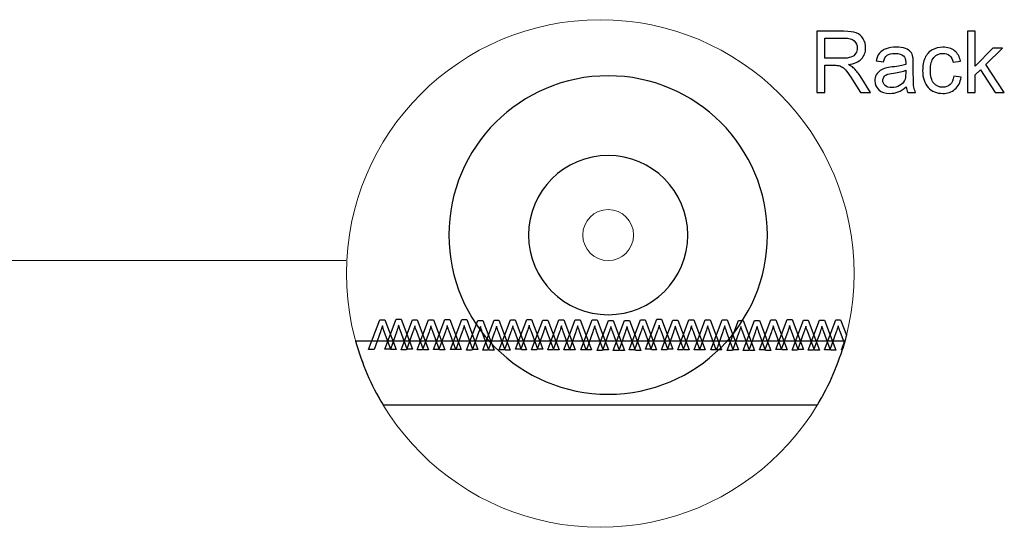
# Model space of a CAD drawing. Header units: millimetres. Extents: x -658 to -175, y -157 to 178.
# Tile 22 of 41: x -314 to -241, y -81 to -44. Entities that reach past the tile are written whole.
import ezdxf

# ---------------------------------------------------------------- set-up
doc = ezdxf.new("R2010")
doc.units = ezdxf.units.MM
doc.header["$MEASUREMENT"] = 0
doc.layers.add('Layer 1', color=7, linetype='Continuous')

msp = doc.modelspace()

# ---------------------------------------------------------------- linework, layer by layer
at = {"layer": 'Layer 1', "color": 250, "lineweight": 20}
for points in [[(-270.8046, -43.551), (-260.3853, -43.551), (-251.9387, -51.9973), (-251.9387, -62.4169), (-251.9387, -62.4169), (-251.9387, -72.8365), (-260.3853, -81.2828), (-270.8046, -81.2828), (-270.8046, -81.2828), (-281.2238, -81.2828), (-289.6704, -72.8365), (-289.6704, -62.4169), (-289.6704, -62.4169), (-289.6704, -51.9973), (-281.2238, -43.551), (-270.8046, -43.551)], [(-270.2172, -47.7232), (-263.6798, -47.7232), (-258.38, -53.0229), (-258.38, -59.5605), (-258.38, -59.5605), (-258.38, -66.098), (-263.6798, -71.3977), (-270.2172, -71.3977), (-270.2172, -71.3977), (-276.7547, -71.3977), (-282.0544, -66.098), (-282.0544, -59.5605), (-282.0544, -59.5605), (-282.0544, -53.0229), (-276.7547, -47.7232), (-270.2172, -47.7232)], [(-270.2172, -53.6419), (-266.9487, -53.6419), (-264.2986, -56.2921), (-264.2986, -59.5605), (-264.2986, -59.5605), (-264.2986, -62.8288), (-266.9487, -65.4791), (-270.2172, -65.4791), (-270.2172, -65.4791), (-273.4857, -65.4791), (-276.1358, -62.8288), (-276.1358, -59.5605), (-276.1358, -59.5605), (-276.1358, -56.2921), (-273.4857, -53.6419), (-270.2172, -53.6419)], [(-270.2172, -61.4547), (-269.174, -61.4547), (-268.3233, -60.6038), (-268.3233, -59.5605), (-268.3233, -59.5605), (-268.3233, -58.5172), (-269.174, -57.6664), (-270.2172, -57.6664), (-270.2172, -57.6664), (-271.2604, -57.6664), (-272.1112, -58.5172), (-272.1112, -59.5605), (-272.1112, -59.5605), (-272.1112, -60.6038), (-271.2604, -61.4547), (-270.2172, -61.4547)]]:
    msp.add_open_spline(points, degree=3, knots=[0, 0, 0, 0, 0.2, 0.2, 0.2, 0.2, 0.4, 0.4, 0.4, 0.4, 0.6, 0.6, 0.6, 0.6, 1, 1, 1, 1], dxfattribs=at)
at = {"layer": 'Layer 1', "color": 250}
for points, knots in [([(-254.706, -48.9613), (-254.706, -48.9613), (-254.706, -44.4148), (-254.706, -44.4148), (-254.706, -44.4148), (-254.706, -44.4148), (-252.6909, -44.4148), (-252.6909, -44.4148), (-252.6909, -44.4148), (-252.2856, -44.4148), (-251.9776, -44.456), (-251.767, -44.5375), (-251.767, -44.5375), (-251.5564, -44.619), (-251.3881, -44.763), (-251.2622, -44.9693), (-251.2622, -44.9693), (-251.1363, -45.1757), (-251.0738, -45.4043), (-251.0738, -45.6541), (-251.0738, -45.6541), (-251.0738, -45.9768), (-251.1786, -46.2488), (-251.3871, -46.47), (-251.3871, -46.47), (-251.5956, -46.6912), (-251.9173, -46.8309), (-252.3533, -46.8912), (-252.3533, -46.8912), (-252.1935, -46.9674), (-252.0729, -47.0436), (-251.9903, -47.1177), (-251.9903, -47.1177), (-251.8146, -47.2786), (-251.6485, -47.4807), (-251.4929, -47.7231), (-251.4929, -47.7231), (-251.4929, -47.7231), (-250.7066, -48.9613), (-250.7066, -48.9613), (-250.7066, -48.9613), (-250.7066, -48.9613), (-251.458, -48.9613), (-251.458, -48.9613), (-251.458, -48.9613), (-251.458, -48.9613), (-252.0591, -48.0152), (-252.0591, -48.0152), (-252.0591, -48.0152), (-252.2337, -47.7411), (-252.3787, -47.5326), (-252.492, -47.3876), (-252.492, -47.3876), (-252.6063, -47.2426), (-252.7079, -47.1421), (-252.7978, -47.0838), (-252.7978, -47.0838), (-252.8867, -47.0267), (-252.9788, -46.9865), (-253.0719, -46.9632), (-253.0719, -46.9632), (-253.1396, -46.9494), (-253.2508, -46.942), (-253.4063, -46.942), (-253.4063, -46.942), (-253.4063, -46.942), (-254.1027, -46.942), (-254.1027, -46.942), (-254.1027, -46.942), (-254.1027, -46.942), (-254.1027, -48.9613), (-254.1027, -48.9613), (-254.1027, -48.9613), (-254.1027, -48.9613), (-254.706, -48.9613), (-254.706, -48.9613)], [0, 0, 0, 0, 0.05, 0.05, 0.05, 0.05, 0.1, 0.1, 0.1, 0.1, 0.15, 0.15, 0.15, 0.15, 0.2, 0.2, 0.2, 0.2, 0.25, 0.25, 0.25, 0.25, 0.3, 0.3, 0.3, 0.3, 0.35, 0.35, 0.35, 0.35, 0.4, 0.4, 0.4, 0.4, 0.45, 0.45, 0.45, 0.45, 0.5, 0.5, 0.5, 0.5, 0.55, 0.55, 0.55, 0.55, 0.6, 0.6, 0.6, 0.6, 0.65, 0.65, 0.65, 0.65, 0.7, 0.7, 0.7, 0.7, 0.75, 0.75, 0.75, 0.75, 0.8, 0.8, 0.8, 0.8, 0.85, 0.85, 0.85, 0.85, 0.9, 0.9, 0.9, 0.9, 1, 1, 1, 1]), ([(-243.4942, -48.9613), (-243.4942, -48.9613), (-243.4942, -44.4148), (-243.4942, -44.4148), (-243.4942, -44.4148), (-243.4942, -44.4148), (-242.9354, -44.4148), (-242.9354, -44.4148), (-242.9354, -44.4148), (-242.9354, -44.4148), (-242.9354, -47.0045), (-242.9354, -47.0045), (-242.9354, -47.0045), (-242.9354, -47.0045), (-241.6146, -45.6657), (-241.6146, -45.6657), (-241.6146, -45.6657), (-241.6146, -45.6657), (-240.8928, -45.6657), (-240.8928, -45.6657), (-240.8928, -45.6657), (-240.8928, -45.6657), (-242.1501, -46.8902), (-242.1501, -46.8902), (-242.1501, -46.8902), (-242.1501, -46.8902), (-240.7658, -48.9613), (-240.7658, -48.9613), (-240.7658, -48.9613), (-240.7658, -48.9613), (-241.4538, -48.9613), (-241.4538, -48.9613), (-241.4538, -48.9613), (-241.4538, -48.9613), (-242.5481, -47.2775), (-242.5481, -47.2775), (-242.5481, -47.2775), (-242.5481, -47.2775), (-242.9354, -47.6543), (-242.9354, -47.6543), (-242.9354, -47.6543), (-242.9354, -47.6543), (-242.9354, -48.9613), (-242.9354, -48.9613), (-242.9354, -48.9613), (-242.9354, -48.9613), (-243.4942, -48.9613), (-243.4942, -48.9613)], [0, 0, 0, 0, 0.0769231, 0.0769231, 0.0769231, 0.0769231, 0.1538462, 0.1538462, 0.1538462, 0.1538462, 0.2307692, 0.2307692, 0.2307692, 0.2307692, 0.3076923, 0.3076923, 0.3076923, 0.3076923, 0.3846154, 0.3846154, 0.3846154, 0.3846154, 0.4615385, 0.4615385, 0.4615385, 0.4615385, 0.5384615, 0.5384615, 0.5384615, 0.5384615, 0.6153846, 0.6153846, 0.6153846, 0.6153846, 0.6923077, 0.6923077, 0.6923077, 0.6923077, 0.7692308, 0.7692308, 0.7692308, 0.7692308, 0.8461538, 0.8461538, 0.8461538, 0.8461538, 1, 1, 1, 1]), ([(-254.1027, -46.4213), (-254.1027, -46.4213), (-252.8116, -46.4213), (-252.8116, -46.4213), (-252.8116, -46.4213), (-252.5364, -46.4213), (-252.3226, -46.3928), (-252.1681, -46.3356), (-252.1681, -46.3356), (-252.0136, -46.2795), (-251.8961, -46.1885), (-251.8168, -46.0626), (-251.8168, -46.0626), (-251.7363, -45.9377), (-251.6961, -45.8022), (-251.6961, -45.6551), (-251.6961, -45.6551), (-251.6961, -45.4403), (-251.7734, -45.2625), (-251.9289, -45.1238), (-251.9289, -45.1238), (-252.0845, -44.9852), (-252.33, -44.9164), (-252.6655, -44.9164), (-252.6655, -44.9164), (-252.6655, -44.9164), (-254.1027, -44.9164), (-254.1027, -44.9164), (-254.1027, -44.9164), (-254.1027, -44.9164), (-254.1027, -46.4213), (-254.1027, -46.4213)], [0, 0, 0, 0, 0.1111111, 0.1111111, 0.1111111, 0.1111111, 0.2222222, 0.2222222, 0.2222222, 0.2222222, 0.3333333, 0.3333333, 0.3333333, 0.3333333, 0.4444444, 0.4444444, 0.4444444, 0.4444444, 0.5555556, 0.5555556, 0.5555556, 0.5555556, 0.6666667, 0.6666667, 0.6666667, 0.6666667, 0.7777778, 0.7777778, 0.7777778, 0.7777778, 1, 1, 1, 1]), ([(-248.0502, -48.5486), (-248.2576, -48.7253), (-248.4576, -48.8491), (-248.6492, -48.9221), (-248.6492, -48.9221), (-248.8408, -48.9952), (-249.0461, -49.0311), (-249.2662, -49.0311), (-249.2662, -49.0311), (-249.6281, -49.0311), (-249.9065, -48.9433), (-250.1012, -48.7666), (-250.1012, -48.7666), (-250.2959, -48.5909), (-250.3933, -48.3655), (-250.3933, -48.0914), (-250.3933, -48.0914), (-250.3933, -47.9305), (-250.3563, -47.7834), (-250.2832, -47.65), (-250.2832, -47.65), (-250.2092, -47.5167), (-250.1128, -47.4109), (-249.9943, -47.3304), (-249.9943, -47.3304), (-249.8747, -47.25), (-249.7414, -47.1886), (-249.5922, -47.1473), (-249.5922, -47.1473), (-249.4821, -47.1188), (-249.3159, -47.0913), (-249.0947, -47.0637), (-249.0947, -47.0637), (-248.6439, -47.0108), (-248.3105, -46.9463), (-248.0978, -46.8722), (-248.0978, -46.8722), (-248.0957, -46.796), (-248.0946, -46.7473), (-248.0946, -46.7272), (-248.0946, -46.7272), (-248.0946, -46.5007), (-248.1476, -46.3409), (-248.2534, -46.2478), (-248.2534, -46.2478), (-248.3963, -46.1218), (-248.609, -46.0594), (-248.8905, -46.0594), (-248.8905, -46.0594), (-249.154, -46.0594), (-249.3487, -46.106), (-249.4736, -46.198), (-249.4736, -46.198), (-249.5996, -46.2901), (-249.6916, -46.4531), (-249.752, -46.688), (-249.752, -46.688), (-249.752, -46.688), (-250.2981, -46.6118), (-250.2981, -46.6118), (-250.2981, -46.6118), (-250.2483, -46.3779), (-250.1668, -46.1885), (-250.0525, -46.0446), (-250.0525, -46.0446), (-249.9382, -45.9006), (-249.7731, -45.7906), (-249.5572, -45.7123), (-249.5572, -45.7123), (-249.3424, -45.635), (-249.0916, -45.5959), (-248.8079, -45.5959), (-248.8079, -45.5959), (-248.5264, -45.5959), (-248.2968, -45.6287), (-248.12, -45.6953), (-248.12, -45.6953), (-247.9444, -45.762), (-247.8142, -45.8446), (-247.7316, -45.9451), (-247.7316, -45.9451), (-247.6491, -46.0456), (-247.5909, -46.1726), (-247.557, -46.3261), (-247.557, -46.3261), (-247.539, -46.4213), (-247.5295, -46.5928), (-247.5295, -46.8394), (-247.5295, -46.8394), (-247.5295, -46.8394), (-247.5295, -47.5802), (-247.5295, -47.5802), (-247.5295, -47.5802), (-247.5295, -48.0977), (-247.5179, -48.4247), (-247.4946, -48.5634), (-247.4946, -48.5634), (-247.4723, -48.702), (-247.4258, -48.8343), (-247.3581, -48.9613), (-247.3581, -48.9613), (-247.3581, -48.9613), (-247.9422, -48.9613), (-247.9422, -48.9613), (-247.9422, -48.9613), (-247.9983, -48.8438), (-248.0343, -48.7062), (-248.0502, -48.5486)], [0, 0, 0, 0, 0.0357143, 0.0357143, 0.0357143, 0.0357143, 0.0714286, 0.0714286, 0.0714286, 0.0714286, 0.1071429, 0.1071429, 0.1071429, 0.1071429, 0.1428571, 0.1428571, 0.1428571, 0.1428571, 0.1785714, 0.1785714, 0.1785714, 0.1785714, 0.2142857, 0.2142857, 0.2142857, 0.2142857, 0.25, 0.25, 0.25, 0.25, 0.2857143, 0.2857143, 0.2857143, 0.2857143, 0.3214286, 0.3214286, 0.3214286, 0.3214286, 0.3571429, 0.3571429, 0.3571429, 0.3571429, 0.3928571, 0.3928571, 0.3928571, 0.3928571, 0.4285714, 0.4285714, 0.4285714, 0.4285714, 0.4642857, 0.4642857, 0.4642857, 0.4642857, 0.5, 0.5, 0.5, 0.5, 0.5357143, 0.5357143, 0.5357143, 0.5357143, 0.5714286, 0.5714286, 0.5714286, 0.5714286, 0.6071429, 0.6071429, 0.6071429, 0.6071429, 0.6428571, 0.6428571, 0.6428571, 0.6428571, 0.6785714, 0.6785714, 0.6785714, 0.6785714, 0.7142857, 0.7142857, 0.7142857, 0.7142857, 0.75, 0.75, 0.75, 0.75, 0.7857143, 0.7857143, 0.7857143, 0.7857143, 0.8214286, 0.8214286, 0.8214286, 0.8214286, 0.8571429, 0.8571429, 0.8571429, 0.8571429, 0.8928571, 0.8928571, 0.8928571, 0.8928571, 0.9285714, 0.9285714, 0.9285714, 0.9285714, 1, 1, 1, 1]), ([(-244.5186, -47.7548), (-244.5186, -47.7548), (-243.9725, -47.831), (-243.9725, -47.831), (-243.9725, -47.831), (-244.0328, -48.2067), (-244.1852, -48.4999), (-244.4318, -48.7126), (-244.4318, -48.7126), (-244.6784, -48.9253), (-244.9821, -49.0311), (-245.3409, -49.0311), (-245.3409, -49.0311), (-245.7907, -49.0311), (-246.1526, -48.884), (-246.4257, -48.5898), (-246.4257, -48.5898), (-246.6998, -48.2956), (-246.8363, -47.8744), (-246.8363, -47.3262), (-246.8363, -47.3262), (-246.8363, -46.9706), (-246.777, -46.6605), (-246.6596, -46.3938), (-246.6596, -46.3938), (-246.5421, -46.1282), (-246.3632, -45.9282), (-246.1219, -45.7959), (-246.1219, -45.7959), (-245.8817, -45.6625), (-245.6203, -45.5959), (-245.3367, -45.5959), (-245.3367, -45.5959), (-244.98, -45.5959), (-244.6869, -45.6858), (-244.4604, -45.8668), (-244.4604, -45.8668), (-244.2328, -46.0478), (-244.0868, -46.3049), (-244.0233, -46.6372), (-244.0233, -46.6372), (-244.0233, -46.6372), (-244.563, -46.7198), (-244.563, -46.7198), (-244.563, -46.7198), (-244.6149, -46.4986), (-244.7059, -46.3324), (-244.8382, -46.2203), (-244.8382, -46.2203), (-244.9694, -46.1091), (-245.1282, -46.053), (-245.3144, -46.053), (-245.3144, -46.053), (-245.596, -46.053), (-245.8246, -46.1536), (-246.0013, -46.3547), (-246.0013, -46.3547), (-246.177, -46.5568), (-246.2648, -46.8743), (-246.2648, -47.3103), (-246.2648, -47.3103), (-246.2648, -47.7527), (-246.1801, -48.0734), (-246.0108, -48.2734), (-246.0108, -48.2734), (-245.8404, -48.4734), (-245.6192, -48.574), (-245.3473, -48.574), (-245.3473, -48.574), (-245.1271, -48.574), (-244.944, -48.5073), (-244.798, -48.3729), (-244.798, -48.3729), (-244.6509, -48.2395), (-244.5577, -48.0332), (-244.5186, -47.7548)], [0, 0, 0, 0, 0.05, 0.05, 0.05, 0.05, 0.1, 0.1, 0.1, 0.1, 0.15, 0.15, 0.15, 0.15, 0.2, 0.2, 0.2, 0.2, 0.25, 0.25, 0.25, 0.25, 0.3, 0.3, 0.3, 0.3, 0.35, 0.35, 0.35, 0.35, 0.4, 0.4, 0.4, 0.4, 0.45, 0.45, 0.45, 0.45, 0.5, 0.5, 0.5, 0.5, 0.55, 0.55, 0.55, 0.55, 0.6, 0.6, 0.6, 0.6, 0.65, 0.65, 0.65, 0.65, 0.7, 0.7, 0.7, 0.7, 0.75, 0.75, 0.75, 0.75, 0.8, 0.8, 0.8, 0.8, 0.85, 0.85, 0.85, 0.85, 0.9, 0.9, 0.9, 0.9, 1, 1, 1, 1]), ([(-248.0946, -47.3103), (-248.2978, -47.3929), (-248.6026, -47.4627), (-249.009, -47.5199), (-249.009, -47.5199), (-249.2397, -47.5527), (-249.4027, -47.5897), (-249.498, -47.631), (-249.498, -47.631), (-249.5932, -47.6723), (-249.6662, -47.7326), (-249.7181, -47.8109), (-249.7181, -47.8109), (-249.77, -47.8903), (-249.7964, -47.9781), (-249.7964, -48.0755), (-249.7964, -48.0755), (-249.7964, -48.2226), (-249.7403, -48.3464), (-249.6271, -48.4448), (-249.6271, -48.4448), (-249.5138, -48.5433), (-249.3487, -48.593), (-249.1318, -48.593), (-249.1318, -48.593), (-248.917, -48.593), (-248.7254, -48.5464), (-248.5571, -48.4522), (-248.5571, -48.4522), (-248.3899, -48.3591), (-248.2661, -48.2311), (-248.1878, -48.0691), (-248.1878, -48.0691), (-248.1274, -47.9432), (-248.0978, -47.758), (-248.0978, -47.5135), (-248.0978, -47.5135), (-248.0978, -47.5135), (-248.0946, -47.3103), (-248.0946, -47.3103)], [0, 0, 0, 0, 0.0909091, 0.0909091, 0.0909091, 0.0909091, 0.1818182, 0.1818182, 0.1818182, 0.1818182, 0.2727273, 0.2727273, 0.2727273, 0.2727273, 0.3636364, 0.3636364, 0.3636364, 0.3636364, 0.4545455, 0.4545455, 0.4545455, 0.4545455, 0.5454545, 0.5454545, 0.5454545, 0.5454545, 0.6363636, 0.6363636, 0.6363636, 0.6363636, 0.7272727, 0.7272727, 0.7272727, 0.7272727, 0.8181818, 0.8181818, 0.8181818, 0.8181818, 1, 1, 1, 1]), ([(-287.1872, -65.8508), (-287.1872, -65.8508), (-288.0266, -68.0753), (-288.0266, -68.0753), (-288.0266, -68.0753), (-288.0266, -68.0753), (-287.6229, -68.0753), (-287.6229, -68.0753), (-287.6229, -68.0753), (-287.6229, -68.0753), (-287.1472, -66.743), (-287.1472, -66.743), (-287.1472, -66.743), (-287.0957, -66.5995), (-287.0479, -66.4501), (-287.0043, -66.2951), (-287.0043, -66.2951), (-286.9707, -66.4122), (-286.9243, -66.553), (-286.8636, -66.718), (-286.8636, -66.718), (-286.8636, -66.718), (-286.3692, -68.0753), (-286.3692, -68.0753), (-286.3692, -68.0753), (-286.3692, -68.0753), (-285.982, -68.0753), (-285.982, -68.0753), (-285.982, -68.0753), (-285.982, -68.0753), (-286.8243, -65.8508), (-286.8243, -65.8508), (-286.8243, -65.8508), (-286.8243, -65.8508), (-287.1872, -65.8508), (-287.1872, -65.8508)], [0, 0, 0, 0, 0.1, 0.1, 0.1, 0.1, 0.2, 0.2, 0.2, 0.2, 0.3, 0.3, 0.3, 0.3, 0.4, 0.4, 0.4, 0.4, 0.5, 0.5, 0.5, 0.5, 0.6, 0.6, 0.6, 0.6, 0.7, 0.7, 0.7, 0.7, 0.8, 0.8, 0.8, 0.8, 1, 1, 1, 1]), ([(-285.9736, -65.8124), (-285.9736, -65.8124), (-286.813, -68.037), (-286.813, -68.037), (-286.813, -68.037), (-286.813, -68.037), (-286.4094, -68.037), (-286.4094, -68.037), (-286.4094, -68.037), (-286.4094, -68.037), (-285.9336, -66.7047), (-285.9336, -66.7047), (-285.9336, -66.7047), (-285.8822, -66.5611), (-285.8343, -66.4118), (-285.7908, -66.2568), (-285.7908, -66.2568), (-285.7572, -66.3739), (-285.7107, -66.5146), (-285.65, -66.6797), (-285.65, -66.6797), (-285.65, -66.6797), (-285.1557, -68.037), (-285.1557, -68.037), (-285.1557, -68.037), (-285.1557, -68.037), (-284.7685, -68.037), (-284.7685, -68.037), (-284.7685, -68.037), (-284.7685, -68.037), (-285.6107, -65.8124), (-285.6107, -65.8124), (-285.6107, -65.8124), (-285.6107, -65.8124), (-285.9736, -65.8124), (-285.9736, -65.8124)], [0, 0, 0, 0, 0.1, 0.1, 0.1, 0.1, 0.2, 0.2, 0.2, 0.2, 0.3, 0.3, 0.3, 0.3, 0.4, 0.4, 0.4, 0.4, 0.5, 0.5, 0.5, 0.5, 0.6, 0.6, 0.6, 0.6, 0.7, 0.7, 0.7, 0.7, 0.8, 0.8, 0.8, 0.8, 1, 1, 1, 1]), ([(-284.7714, -65.8659), (-284.7714, -65.8659), (-285.6108, -68.0905), (-285.6108, -68.0905), (-285.6108, -68.0905), (-285.6108, -68.0905), (-285.2072, -68.0905), (-285.2072, -68.0905), (-285.2072, -68.0905), (-285.2072, -68.0905), (-284.7314, -66.7582), (-284.7314, -66.7582), (-284.7314, -66.7582), (-284.68, -66.6146), (-284.6322, -66.4653), (-284.5886, -66.3103), (-284.5886, -66.3103), (-284.555, -66.4274), (-284.5085, -66.5681), (-284.4478, -66.7332), (-284.4478, -66.7332), (-284.4478, -66.7332), (-283.9535, -68.0905), (-283.9535, -68.0905), (-283.9535, -68.0905), (-283.9535, -68.0905), (-283.5663, -68.0905), (-283.5663, -68.0905), (-283.5663, -68.0905), (-283.5663, -68.0905), (-284.4085, -65.8659), (-284.4085, -65.8659), (-284.4085, -65.8659), (-284.4085, -65.8659), (-284.7714, -65.8659), (-284.7714, -65.8659)], [0, 0, 0, 0, 0.1, 0.1, 0.1, 0.1, 0.2, 0.2, 0.2, 0.2, 0.3, 0.3, 0.3, 0.3, 0.4, 0.4, 0.4, 0.4, 0.5, 0.5, 0.5, 0.5, 0.6, 0.6, 0.6, 0.6, 0.7, 0.7, 0.7, 0.7, 0.8, 0.8, 0.8, 0.8, 1, 1, 1, 1]), ([(-283.5735, -65.8602), (-283.5735, -65.8602), (-284.4129, -68.0848), (-284.4129, -68.0848), (-284.4129, -68.0848), (-284.4129, -68.0848), (-284.0093, -68.0848), (-284.0093, -68.0848), (-284.0093, -68.0848), (-284.0093, -68.0848), (-283.5335, -66.7525), (-283.5335, -66.7525), (-283.5335, -66.7525), (-283.4821, -66.6089), (-283.4342, -66.4596), (-283.3906, -66.3046), (-283.3906, -66.3046), (-283.3571, -66.4217), (-283.3106, -66.5625), (-283.2499, -66.7275), (-283.2499, -66.7275), (-283.2499, -66.7275), (-282.7555, -68.0848), (-282.7555, -68.0848), (-282.7555, -68.0848), (-282.7555, -68.0848), (-282.3684, -68.0848), (-282.3684, -68.0848), (-282.3684, -68.0848), (-282.3684, -68.0848), (-283.2106, -65.8602), (-283.2106, -65.8602), (-283.2106, -65.8602), (-283.2106, -65.8602), (-283.5735, -65.8602), (-283.5735, -65.8602)], [0, 0, 0, 0, 0.1, 0.1, 0.1, 0.1, 0.2, 0.2, 0.2, 0.2, 0.3, 0.3, 0.3, 0.3, 0.4, 0.4, 0.4, 0.4, 0.5, 0.5, 0.5, 0.5, 0.6, 0.6, 0.6, 0.6, 0.7, 0.7, 0.7, 0.7, 0.8, 0.8, 0.8, 0.8, 1, 1, 1, 1]), ([(-282.3609, -65.8475), (-282.3609, -65.8475), (-283.2003, -68.072), (-283.2003, -68.072), (-283.2003, -68.072), (-283.2003, -68.072), (-282.7967, -68.072), (-282.7967, -68.072), (-282.7967, -68.072), (-282.7967, -68.072), (-282.3209, -66.7397), (-282.3209, -66.7397), (-282.3209, -66.7397), (-282.2695, -66.5961), (-282.2216, -66.4468), (-282.178, -66.2918), (-282.178, -66.2918), (-282.1445, -66.4089), (-282.098, -66.5497), (-282.0373, -66.7147), (-282.0373, -66.7147), (-282.0373, -66.7147), (-281.5429, -68.072), (-281.5429, -68.072), (-281.5429, -68.072), (-281.5429, -68.072), (-281.1558, -68.072), (-281.1558, -68.072), (-281.1558, -68.072), (-281.1558, -68.072), (-281.998, -65.8475), (-281.998, -65.8475), (-281.998, -65.8475), (-281.998, -65.8475), (-282.3609, -65.8475), (-282.3609, -65.8475)], [0, 0, 0, 0, 0.1, 0.1, 0.1, 0.1, 0.2, 0.2, 0.2, 0.2, 0.3, 0.3, 0.3, 0.3, 0.4, 0.4, 0.4, 0.4, 0.5, 0.5, 0.5, 0.5, 0.6, 0.6, 0.6, 0.6, 0.7, 0.7, 0.7, 0.7, 0.8, 0.8, 0.8, 0.8, 1, 1, 1, 1]), ([(-281.0981, -65.8484), (-281.0981, -65.8484), (-281.9375, -68.073), (-281.9375, -68.073), (-281.9375, -68.073), (-281.9375, -68.073), (-281.5339, -68.073), (-281.5339, -68.073), (-281.5339, -68.073), (-281.5339, -68.073), (-281.0581, -66.7407), (-281.0581, -66.7407), (-281.0581, -66.7407), (-281.0067, -66.5971), (-280.9588, -66.4477), (-280.9152, -66.2927), (-280.9152, -66.2927), (-280.8817, -66.4099), (-280.8352, -66.5506), (-280.7745, -66.7157), (-280.7745, -66.7157), (-280.7745, -66.7157), (-280.2801, -68.073), (-280.2801, -68.073), (-280.2801, -68.073), (-280.2801, -68.073), (-279.893, -68.073), (-279.893, -68.073), (-279.893, -68.073), (-279.893, -68.073), (-280.7352, -65.8484), (-280.7352, -65.8484), (-280.7352, -65.8484), (-280.7352, -65.8484), (-281.0981, -65.8484), (-281.0981, -65.8484)], [0, 0, 0, 0, 0.1, 0.1, 0.1, 0.1, 0.2, 0.2, 0.2, 0.2, 0.3, 0.3, 0.3, 0.3, 0.4, 0.4, 0.4, 0.4, 0.5, 0.5, 0.5, 0.5, 0.6, 0.6, 0.6, 0.6, 0.7, 0.7, 0.7, 0.7, 0.8, 0.8, 0.8, 0.8, 1, 1, 1, 1]), ([(-277.4868, -65.8621), (-277.4868, -65.8621), (-278.3262, -68.0867), (-278.3262, -68.0867), (-278.3262, -68.0867), (-278.3262, -68.0867), (-277.9226, -68.0867), (-277.9226, -68.0867), (-277.9226, -68.0867), (-277.9226, -68.0867), (-277.4468, -66.7544), (-277.4468, -66.7544), (-277.4468, -66.7544), (-277.3954, -66.6108), (-277.3475, -66.4615), (-277.3039, -66.3065), (-277.3039, -66.3065), (-277.2704, -66.4236), (-277.2239, -66.5643), (-277.1632, -66.7294), (-277.1632, -66.7294), (-277.1632, -66.7294), (-276.6688, -68.0867), (-276.6688, -68.0867), (-276.6688, -68.0867), (-276.6688, -68.0867), (-276.2817, -68.0867), (-276.2817, -68.0867), (-276.2817, -68.0867), (-276.2817, -68.0867), (-277.1239, -65.8621), (-277.1239, -65.8621), (-277.1239, -65.8621), (-277.1239, -65.8621), (-277.4868, -65.8621), (-277.4868, -65.8621)], [0, 0, 0, 0, 0.1, 0.1, 0.1, 0.1, 0.2, 0.2, 0.2, 0.2, 0.3, 0.3, 0.3, 0.3, 0.4, 0.4, 0.4, 0.4, 0.5, 0.5, 0.5, 0.5, 0.6, 0.6, 0.6, 0.6, 0.7, 0.7, 0.7, 0.7, 0.8, 0.8, 0.8, 0.8, 1, 1, 1, 1]), ([(-276.2732, -65.8238), (-276.2732, -65.8238), (-277.1126, -68.0483), (-277.1126, -68.0483), (-277.1126, -68.0483), (-277.1126, -68.0483), (-276.709, -68.0483), (-276.709, -68.0483), (-276.709, -68.0483), (-276.709, -68.0483), (-276.2332, -66.716), (-276.2332, -66.716), (-276.2332, -66.716), (-276.1818, -66.5725), (-276.134, -66.4231), (-276.0904, -66.2681), (-276.0904, -66.2681), (-276.0568, -66.3853), (-276.0103, -66.526), (-275.9496, -66.691), (-275.9496, -66.691), (-275.9496, -66.691), (-275.4553, -68.0483), (-275.4553, -68.0483), (-275.4553, -68.0483), (-275.4553, -68.0483), (-275.0681, -68.0483), (-275.0681, -68.0483), (-275.0681, -68.0483), (-275.0681, -68.0483), (-275.9104, -65.8238), (-275.9104, -65.8238), (-275.9104, -65.8238), (-275.9104, -65.8238), (-276.2732, -65.8238), (-276.2732, -65.8238)], [0, 0, 0, 0, 0.1, 0.1, 0.1, 0.1, 0.2, 0.2, 0.2, 0.2, 0.3, 0.3, 0.3, 0.3, 0.4, 0.4, 0.4, 0.4, 0.5, 0.5, 0.5, 0.5, 0.6, 0.6, 0.6, 0.6, 0.7, 0.7, 0.7, 0.7, 0.8, 0.8, 0.8, 0.8, 1, 1, 1, 1]), ([(-275.071, -65.8773), (-275.071, -65.8773), (-275.9105, -68.1018), (-275.9105, -68.1018), (-275.9105, -68.1018), (-275.9105, -68.1018), (-275.5068, -68.1018), (-275.5068, -68.1018), (-275.5068, -68.1018), (-275.5068, -68.1018), (-275.0311, -66.7695), (-275.0311, -66.7695), (-275.0311, -66.7695), (-274.9796, -66.626), (-274.9318, -66.4766), (-274.8882, -66.3216), (-274.8882, -66.3216), (-274.8546, -66.4388), (-274.8082, -66.5795), (-274.7475, -66.7445), (-274.7475, -66.7445), (-274.7475, -66.7445), (-274.2531, -68.1018), (-274.2531, -68.1018), (-274.2531, -68.1018), (-274.2531, -68.1018), (-273.8659, -68.1018), (-273.8659, -68.1018), (-273.8659, -68.1018), (-273.8659, -68.1018), (-274.7082, -65.8773), (-274.7082, -65.8773), (-274.7082, -65.8773), (-274.7082, -65.8773), (-275.071, -65.8773), (-275.071, -65.8773)], [0, 0, 0, 0, 0.1, 0.1, 0.1, 0.1, 0.2, 0.2, 0.2, 0.2, 0.3, 0.3, 0.3, 0.3, 0.4, 0.4, 0.4, 0.4, 0.5, 0.5, 0.5, 0.5, 0.6, 0.6, 0.6, 0.6, 0.7, 0.7, 0.7, 0.7, 0.8, 0.8, 0.8, 0.8, 1, 1, 1, 1]), ([(-273.8731, -65.8716), (-273.8731, -65.8716), (-274.7125, -68.0962), (-274.7125, -68.0962), (-274.7125, -68.0962), (-274.7125, -68.0962), (-274.3089, -68.0962), (-274.3089, -68.0962), (-274.3089, -68.0962), (-274.3089, -68.0962), (-273.8331, -66.7639), (-273.8331, -66.7639), (-273.8331, -66.7639), (-273.7817, -66.6203), (-273.7339, -66.4709), (-273.6903, -66.3159), (-273.6903, -66.3159), (-273.6567, -66.4331), (-273.6102, -66.5738), (-273.5495, -66.7389), (-273.5495, -66.7389), (-273.5495, -66.7389), (-273.0552, -68.0962), (-273.0552, -68.0962), (-273.0552, -68.0962), (-273.0552, -68.0962), (-272.668, -68.0962), (-272.668, -68.0962), (-272.668, -68.0962), (-272.668, -68.0962), (-273.5102, -65.8716), (-273.5102, -65.8716), (-273.5102, -65.8716), (-273.5102, -65.8716), (-273.8731, -65.8716), (-273.8731, -65.8716)], [0, 0, 0, 0, 0.1, 0.1, 0.1, 0.1, 0.2, 0.2, 0.2, 0.2, 0.3, 0.3, 0.3, 0.3, 0.4, 0.4, 0.4, 0.4, 0.5, 0.5, 0.5, 0.5, 0.6, 0.6, 0.6, 0.6, 0.7, 0.7, 0.7, 0.7, 0.8, 0.8, 0.8, 0.8, 1, 1, 1, 1]), ([(-272.6605, -65.8588), (-272.6605, -65.8588), (-273.4999, -68.0834), (-273.4999, -68.0834), (-273.4999, -68.0834), (-273.4999, -68.0834), (-273.0963, -68.0834), (-273.0963, -68.0834), (-273.0963, -68.0834), (-273.0963, -68.0834), (-272.6205, -66.7511), (-272.6205, -66.7511), (-272.6205, -66.7511), (-272.5691, -66.6075), (-272.5212, -66.4582), (-272.4777, -66.3032), (-272.4777, -66.3032), (-272.4441, -66.4203), (-272.3976, -66.561), (-272.3369, -66.7261), (-272.3369, -66.7261), (-272.3369, -66.7261), (-271.8426, -68.0834), (-271.8426, -68.0834), (-271.8426, -68.0834), (-271.8426, -68.0834), (-271.4554, -68.0834), (-271.4554, -68.0834), (-271.4554, -68.0834), (-271.4554, -68.0834), (-272.2976, -65.8588), (-272.2976, -65.8588), (-272.2976, -65.8588), (-272.2976, -65.8588), (-272.6605, -65.8588), (-272.6605, -65.8588)], [0, 0, 0, 0, 0.1, 0.1, 0.1, 0.1, 0.2, 0.2, 0.2, 0.2, 0.3, 0.3, 0.3, 0.3, 0.4, 0.4, 0.4, 0.4, 0.5, 0.5, 0.5, 0.5, 0.6, 0.6, 0.6, 0.6, 0.7, 0.7, 0.7, 0.7, 0.8, 0.8, 0.8, 0.8, 1, 1, 1, 1]), ([(-271.3977, -65.8598), (-271.3977, -65.8598), (-272.2371, -68.0843), (-272.2371, -68.0843), (-272.2371, -68.0843), (-272.2371, -68.0843), (-271.8335, -68.0843), (-271.8335, -68.0843), (-271.8335, -68.0843), (-271.8335, -68.0843), (-271.3577, -66.752), (-271.3577, -66.752), (-271.3577, -66.752), (-271.3063, -66.6085), (-271.2585, -66.4591), (-271.2149, -66.3041), (-271.2149, -66.3041), (-271.1813, -66.4212), (-271.1348, -66.562), (-271.0741, -66.727), (-271.0741, -66.727), (-271.0741, -66.727), (-270.5798, -68.0843), (-270.5798, -68.0843), (-270.5798, -68.0843), (-270.5798, -68.0843), (-270.1926, -68.0843), (-270.1926, -68.0843), (-270.1926, -68.0843), (-270.1926, -68.0843), (-271.0348, -65.8598), (-271.0348, -65.8598), (-271.0348, -65.8598), (-271.0348, -65.8598), (-271.3977, -65.8598), (-271.3977, -65.8598)], [0, 0, 0, 0, 0.1, 0.1, 0.1, 0.1, 0.2, 0.2, 0.2, 0.2, 0.3, 0.3, 0.3, 0.3, 0.4, 0.4, 0.4, 0.4, 0.5, 0.5, 0.5, 0.5, 0.6, 0.6, 0.6, 0.6, 0.7, 0.7, 0.7, 0.7, 0.8, 0.8, 0.8, 0.8, 1, 1, 1, 1]), ([(-267.8215, -65.8607), (-267.8215, -65.8607), (-268.6609, -68.0853), (-268.6609, -68.0853), (-268.6609, -68.0853), (-268.6609, -68.0853), (-268.2572, -68.0853), (-268.2572, -68.0853), (-268.2572, -68.0853), (-268.2572, -68.0853), (-267.7815, -66.753), (-267.7815, -66.753), (-267.7815, -66.753), (-267.73, -66.6094), (-267.6822, -66.4601), (-267.6386, -66.305), (-267.6386, -66.305), (-267.605, -66.4222), (-267.5586, -66.5629), (-267.4979, -66.728), (-267.4979, -66.728), (-267.4979, -66.728), (-267.0035, -68.0853), (-267.0035, -68.0853), (-267.0035, -68.0853), (-267.0035, -68.0853), (-266.6163, -68.0853), (-266.6163, -68.0853), (-266.6163, -68.0853), (-266.6163, -68.0853), (-267.4586, -65.8607), (-267.4586, -65.8607), (-267.4586, -65.8607), (-267.4586, -65.8607), (-267.8215, -65.8607), (-267.8215, -65.8607)], [0, 0, 0, 0, 0.1, 0.1, 0.1, 0.1, 0.2, 0.2, 0.2, 0.2, 0.3, 0.3, 0.3, 0.3, 0.4, 0.4, 0.4, 0.4, 0.5, 0.5, 0.5, 0.5, 0.6, 0.6, 0.6, 0.6, 0.7, 0.7, 0.7, 0.7, 0.8, 0.8, 0.8, 0.8, 1, 1, 1, 1]), ([(-266.6079, -65.8224), (-266.6079, -65.8224), (-267.4473, -68.0469), (-267.4473, -68.0469), (-267.4473, -68.0469), (-267.4473, -68.0469), (-267.0437, -68.0469), (-267.0437, -68.0469), (-267.0437, -68.0469), (-267.0437, -68.0469), (-266.5679, -66.7146), (-266.5679, -66.7146), (-266.5679, -66.7146), (-266.5165, -66.571), (-266.4686, -66.4217), (-266.425, -66.2667), (-266.425, -66.2667), (-266.3915, -66.3838), (-266.345, -66.5246), (-266.2843, -66.6896), (-266.2843, -66.6896), (-266.2843, -66.6896), (-265.79, -68.0469), (-265.79, -68.0469), (-265.79, -68.0469), (-265.79, -68.0469), (-265.4028, -68.0469), (-265.4028, -68.0469), (-265.4028, -68.0469), (-265.4028, -68.0469), (-266.245, -65.8224), (-266.245, -65.8224), (-266.245, -65.8224), (-266.245, -65.8224), (-266.6079, -65.8224), (-266.6079, -65.8224)], [0, 0, 0, 0, 0.1, 0.1, 0.1, 0.1, 0.2, 0.2, 0.2, 0.2, 0.3, 0.3, 0.3, 0.3, 0.4, 0.4, 0.4, 0.4, 0.5, 0.5, 0.5, 0.5, 0.6, 0.6, 0.6, 0.6, 0.7, 0.7, 0.7, 0.7, 0.8, 0.8, 0.8, 0.8, 1, 1, 1, 1]), ([(-265.4057, -65.8759), (-265.4057, -65.8759), (-266.2451, -68.1004), (-266.2451, -68.1004), (-266.2451, -68.1004), (-266.2451, -68.1004), (-265.8415, -68.1004), (-265.8415, -68.1004), (-265.8415, -68.1004), (-265.8415, -68.1004), (-265.3657, -66.7681), (-265.3657, -66.7681), (-265.3657, -66.7681), (-265.3143, -66.6246), (-265.2664, -66.4752), (-265.2229, -66.3202), (-265.2229, -66.3202), (-265.1893, -66.4373), (-265.1428, -66.5781), (-265.0821, -66.7431), (-265.0821, -66.7431), (-265.0821, -66.7431), (-264.5878, -68.1004), (-264.5878, -68.1004), (-264.5878, -68.1004), (-264.5878, -68.1004), (-264.2006, -68.1004), (-264.2006, -68.1004), (-264.2006, -68.1004), (-264.2006, -68.1004), (-265.0428, -65.8759), (-265.0428, -65.8759), (-265.0428, -65.8759), (-265.0428, -65.8759), (-265.4057, -65.8759), (-265.4057, -65.8759)], [0, 0, 0, 0, 0.1, 0.1, 0.1, 0.1, 0.2, 0.2, 0.2, 0.2, 0.3, 0.3, 0.3, 0.3, 0.4, 0.4, 0.4, 0.4, 0.5, 0.5, 0.5, 0.5, 0.6, 0.6, 0.6, 0.6, 0.7, 0.7, 0.7, 0.7, 0.8, 0.8, 0.8, 0.8, 1, 1, 1, 1]), ([(-264.2078, -65.8702), (-264.2078, -65.8702), (-265.0472, -68.0947), (-265.0472, -68.0947), (-265.0472, -68.0947), (-265.0472, -68.0947), (-264.6436, -68.0947), (-264.6436, -68.0947), (-264.6436, -68.0947), (-264.6436, -68.0947), (-264.1678, -66.7624), (-264.1678, -66.7624), (-264.1678, -66.7624), (-264.1164, -66.6189), (-264.0685, -66.4695), (-264.0249, -66.3145), (-264.0249, -66.3145), (-263.9914, -66.4317), (-263.9449, -66.5724), (-263.8842, -66.7374), (-263.8842, -66.7374), (-263.8842, -66.7374), (-263.3898, -68.0947), (-263.3898, -68.0947), (-263.3898, -68.0947), (-263.3898, -68.0947), (-263.0027, -68.0947), (-263.0027, -68.0947), (-263.0027, -68.0947), (-263.0027, -68.0947), (-263.8449, -65.8702), (-263.8449, -65.8702), (-263.8449, -65.8702), (-263.8449, -65.8702), (-264.2078, -65.8702), (-264.2078, -65.8702)], [0, 0, 0, 0, 0.1, 0.1, 0.1, 0.1, 0.2, 0.2, 0.2, 0.2, 0.3, 0.3, 0.3, 0.3, 0.4, 0.4, 0.4, 0.4, 0.5, 0.5, 0.5, 0.5, 0.6, 0.6, 0.6, 0.6, 0.7, 0.7, 0.7, 0.7, 0.8, 0.8, 0.8, 0.8, 1, 1, 1, 1]), ([(-262.9952, -65.8574), (-262.9952, -65.8574), (-263.8346, -68.0819), (-263.8346, -68.0819), (-263.8346, -68.0819), (-263.8346, -68.0819), (-263.431, -68.0819), (-263.431, -68.0819), (-263.431, -68.0819), (-263.431, -68.0819), (-262.9552, -66.7497), (-262.9552, -66.7497), (-262.9552, -66.7497), (-262.9038, -66.6061), (-262.8559, -66.4567), (-262.8123, -66.3017), (-262.8123, -66.3017), (-262.7788, -66.4189), (-262.7323, -66.5596), (-262.6716, -66.7247), (-262.6716, -66.7247), (-262.6716, -66.7247), (-262.1772, -68.0819), (-262.1772, -68.0819), (-262.1772, -68.0819), (-262.1772, -68.0819), (-261.7901, -68.0819), (-261.7901, -68.0819), (-261.7901, -68.0819), (-261.7901, -68.0819), (-262.6323, -65.8574), (-262.6323, -65.8574), (-262.6323, -65.8574), (-262.6323, -65.8574), (-262.9952, -65.8574), (-262.9952, -65.8574)], [0, 0, 0, 0, 0.1, 0.1, 0.1, 0.1, 0.2, 0.2, 0.2, 0.2, 0.3, 0.3, 0.3, 0.3, 0.4, 0.4, 0.4, 0.4, 0.5, 0.5, 0.5, 0.5, 0.6, 0.6, 0.6, 0.6, 0.7, 0.7, 0.7, 0.7, 0.8, 0.8, 0.8, 0.8, 1, 1, 1, 1]), ([(-261.7324, -65.8583), (-261.7324, -65.8583), (-262.5718, -68.0829), (-262.5718, -68.0829), (-262.5718, -68.0829), (-262.5718, -68.0829), (-262.1682, -68.0829), (-262.1682, -68.0829), (-262.1682, -68.0829), (-262.1682, -68.0829), (-261.6924, -66.7506), (-261.6924, -66.7506), (-261.6924, -66.7506), (-261.641, -66.607), (-261.5931, -66.4577), (-261.5495, -66.3027), (-261.5495, -66.3027), (-261.516, -66.4198), (-261.4695, -66.5606), (-261.4088, -66.7256), (-261.4088, -66.7256), (-261.4088, -66.7256), (-260.9144, -68.0829), (-260.9144, -68.0829), (-260.9144, -68.0829), (-260.9144, -68.0829), (-260.5273, -68.0829), (-260.5273, -68.0829), (-260.5273, -68.0829), (-260.5273, -68.0829), (-261.3695, -65.8583), (-261.3695, -65.8583), (-261.3695, -65.8583), (-261.3695, -65.8583), (-261.7324, -65.8583), (-261.7324, -65.8583)], [0, 0, 0, 0, 0.1, 0.1, 0.1, 0.1, 0.2, 0.2, 0.2, 0.2, 0.3, 0.3, 0.3, 0.3, 0.4, 0.4, 0.4, 0.4, 0.5, 0.5, 0.5, 0.5, 0.6, 0.6, 0.6, 0.6, 0.7, 0.7, 0.7, 0.7, 0.8, 0.8, 0.8, 0.8, 1, 1, 1, 1]), ([(-258.1211, -65.8721), (-258.1211, -65.8721), (-258.9605, -68.0966), (-258.9605, -68.0966), (-258.9605, -68.0966), (-258.9605, -68.0966), (-258.5569, -68.0966), (-258.5569, -68.0966), (-258.5569, -68.0966), (-258.5569, -68.0966), (-258.0811, -66.7643), (-258.0811, -66.7643), (-258.0811, -66.7643), (-258.0297, -66.6208), (-257.9818, -66.4714), (-257.9382, -66.3164), (-257.9382, -66.3164), (-257.9047, -66.4336), (-257.8582, -66.5743), (-257.7975, -66.7393), (-257.7975, -66.7393), (-257.7975, -66.7393), (-257.3031, -68.0966), (-257.3031, -68.0966), (-257.3031, -68.0966), (-257.3031, -68.0966), (-256.916, -68.0966), (-256.916, -68.0966), (-256.916, -68.0966), (-256.916, -68.0966), (-257.7582, -65.8721), (-257.7582, -65.8721), (-257.7582, -65.8721), (-257.7582, -65.8721), (-258.1211, -65.8721), (-258.1211, -65.8721)], [0, 0, 0, 0, 0.1, 0.1, 0.1, 0.1, 0.2, 0.2, 0.2, 0.2, 0.3, 0.3, 0.3, 0.3, 0.4, 0.4, 0.4, 0.4, 0.5, 0.5, 0.5, 0.5, 0.6, 0.6, 0.6, 0.6, 0.7, 0.7, 0.7, 0.7, 0.8, 0.8, 0.8, 0.8, 1, 1, 1, 1]), ([(-256.9075, -65.8337), (-256.9075, -65.8337), (-257.7469, -68.0583), (-257.7469, -68.0583), (-257.7469, -68.0583), (-257.7469, -68.0583), (-257.3433, -68.0583), (-257.3433, -68.0583), (-257.3433, -68.0583), (-257.3433, -68.0583), (-256.8675, -66.726), (-256.8675, -66.726), (-256.8675, -66.726), (-256.8161, -66.5824), (-256.7683, -66.4331), (-256.7247, -66.2781), (-256.7247, -66.2781), (-256.6911, -66.3952), (-256.6446, -66.5359), (-256.5839, -66.701), (-256.5839, -66.701), (-256.5839, -66.701), (-256.0896, -68.0583), (-256.0896, -68.0583), (-256.0896, -68.0583), (-256.0896, -68.0583), (-255.7024, -68.0583), (-255.7024, -68.0583), (-255.7024, -68.0583), (-255.7024, -68.0583), (-256.5447, -65.8337), (-256.5447, -65.8337), (-256.5447, -65.8337), (-256.5447, -65.8337), (-256.9075, -65.8337), (-256.9075, -65.8337)], [0, 0, 0, 0, 0.1, 0.1, 0.1, 0.1, 0.2, 0.2, 0.2, 0.2, 0.3, 0.3, 0.3, 0.3, 0.4, 0.4, 0.4, 0.4, 0.5, 0.5, 0.5, 0.5, 0.6, 0.6, 0.6, 0.6, 0.7, 0.7, 0.7, 0.7, 0.8, 0.8, 0.8, 0.8, 1, 1, 1, 1]), ([(-253.2948, -65.8688), (-253.2948, -65.8688), (-254.1342, -68.0933), (-254.1342, -68.0933), (-254.1342, -68.0933), (-254.1342, -68.0933), (-253.7306, -68.0933), (-253.7306, -68.0933), (-253.7306, -68.0933), (-253.7306, -68.0933), (-253.2548, -66.761), (-253.2548, -66.761), (-253.2548, -66.761), (-253.2034, -66.6175), (-253.1555, -66.4681), (-253.112, -66.3131), (-253.112, -66.3131), (-253.0784, -66.4302), (-253.0319, -66.571), (-252.9712, -66.736), (-252.9712, -66.736), (-252.9712, -66.736), (-252.6583, -67.5951), (-252.6583, -67.5951), (-252.6583, -67.5951), (-252.6027, -67.3998), (-252.5511, -67.2028), (-252.5017, -67.005), (-252.5017, -67.005), (-252.5017, -67.005), (-252.9319, -65.8688), (-252.9319, -65.8688), (-252.9319, -65.8688), (-252.9319, -65.8688), (-253.2948, -65.8688), (-253.2948, -65.8688)], [0, 0, 0, 0, 0.1, 0.1, 0.1, 0.1, 0.2, 0.2, 0.2, 0.2, 0.3, 0.3, 0.3, 0.3, 0.4, 0.4, 0.4, 0.4, 0.5, 0.5, 0.5, 0.5, 0.6, 0.6, 0.6, 0.6, 0.7, 0.7, 0.7, 0.7, 0.8, 0.8, 0.8, 0.8, 1, 1, 1, 1]), ([(-279.8959, -65.9019), (-279.8959, -65.9019), (-280.7353, -68.1265), (-280.7353, -68.1265), (-280.7353, -68.1265), (-280.7353, -68.1265), (-280.3317, -68.1265), (-280.3317, -68.1265), (-280.3317, -68.1265), (-280.3317, -68.1265), (-279.8559, -66.7942), (-279.8559, -66.7942), (-279.8559, -66.7942), (-279.8045, -66.6506), (-279.7566, -66.5013), (-279.713, -66.3462), (-279.713, -66.3462), (-279.6795, -66.4634), (-279.633, -66.6041), (-279.5723, -66.7692), (-279.5723, -66.7692), (-279.5723, -66.7692), (-279.078, -68.1265), (-279.078, -68.1265), (-279.078, -68.1265), (-279.078, -68.1265), (-278.6908, -68.1265), (-278.6908, -68.1265), (-278.6908, -68.1265), (-278.6908, -68.1265), (-279.533, -65.9019), (-279.533, -65.9019), (-279.533, -65.9019), (-279.533, -65.9019), (-279.8959, -65.9019), (-279.8959, -65.9019)], [0, 0, 0, 0, 0.1, 0.1, 0.1, 0.1, 0.2, 0.2, 0.2, 0.2, 0.3, 0.3, 0.3, 0.3, 0.4, 0.4, 0.4, 0.4, 0.5, 0.5, 0.5, 0.5, 0.6, 0.6, 0.6, 0.6, 0.7, 0.7, 0.7, 0.7, 0.8, 0.8, 0.8, 0.8, 1, 1, 1, 1]), ([(-278.698, -65.8962), (-278.698, -65.8962), (-279.5374, -68.1208), (-279.5374, -68.1208), (-279.5374, -68.1208), (-279.5374, -68.1208), (-279.1338, -68.1208), (-279.1338, -68.1208), (-279.1338, -68.1208), (-279.1338, -68.1208), (-278.658, -66.7885), (-278.658, -66.7885), (-278.658, -66.7885), (-278.6065, -66.6449), (-278.5587, -66.4956), (-278.5151, -66.3406), (-278.5151, -66.3406), (-278.4816, -66.4577), (-278.4351, -66.5984), (-278.3744, -66.7635), (-278.3744, -66.7635), (-278.3744, -66.7635), (-277.88, -68.1208), (-277.88, -68.1208), (-277.88, -68.1208), (-277.88, -68.1208), (-277.4929, -68.1208), (-277.4929, -68.1208), (-277.4929, -68.1208), (-277.4929, -68.1208), (-278.3351, -65.8962), (-278.3351, -65.8962), (-278.3351, -65.8962), (-278.3351, -65.8962), (-278.698, -65.8962), (-278.698, -65.8962)], [0, 0, 0, 0, 0.1, 0.1, 0.1, 0.1, 0.2, 0.2, 0.2, 0.2, 0.3, 0.3, 0.3, 0.3, 0.4, 0.4, 0.4, 0.4, 0.5, 0.5, 0.5, 0.5, 0.6, 0.6, 0.6, 0.6, 0.7, 0.7, 0.7, 0.7, 0.8, 0.8, 0.8, 0.8, 1, 1, 1, 1]), ([(-270.1955, -65.9133), (-270.1955, -65.9133), (-271.0349, -68.1378), (-271.0349, -68.1378), (-271.0349, -68.1378), (-271.0349, -68.1378), (-270.6313, -68.1378), (-270.6313, -68.1378), (-270.6313, -68.1378), (-270.6313, -68.1378), (-270.1555, -66.8055), (-270.1555, -66.8055), (-270.1555, -66.8055), (-270.1041, -66.662), (-270.0563, -66.5126), (-270.0127, -66.3576), (-270.0127, -66.3576), (-269.9791, -66.4747), (-269.9326, -66.6155), (-269.8719, -66.7805), (-269.8719, -66.7805), (-269.8719, -66.7805), (-269.3776, -68.1378), (-269.3776, -68.1378), (-269.3776, -68.1378), (-269.3776, -68.1378), (-268.9904, -68.1378), (-268.9904, -68.1378), (-268.9904, -68.1378), (-268.9904, -68.1378), (-269.8327, -65.9133), (-269.8327, -65.9133), (-269.8327, -65.9133), (-269.8327, -65.9133), (-270.1955, -65.9133), (-270.1955, -65.9133)], [0, 0, 0, 0, 0.1, 0.1, 0.1, 0.1, 0.2, 0.2, 0.2, 0.2, 0.3, 0.3, 0.3, 0.3, 0.4, 0.4, 0.4, 0.4, 0.5, 0.5, 0.5, 0.5, 0.6, 0.6, 0.6, 0.6, 0.7, 0.7, 0.7, 0.7, 0.8, 0.8, 0.8, 0.8, 1, 1, 1, 1]), ([(-268.9976, -65.9076), (-268.9976, -65.9076), (-269.837, -68.1321), (-269.837, -68.1321), (-269.837, -68.1321), (-269.837, -68.1321), (-269.4334, -68.1321), (-269.4334, -68.1321), (-269.4334, -68.1321), (-269.4334, -68.1321), (-268.9576, -66.7998), (-268.9576, -66.7998), (-268.9576, -66.7998), (-268.9062, -66.6563), (-268.8583, -66.5069), (-268.8147, -66.3519), (-268.8147, -66.3519), (-268.7812, -66.4691), (-268.7347, -66.6098), (-268.674, -66.7748), (-268.674, -66.7748), (-268.674, -66.7748), (-268.1797, -68.1321), (-268.1797, -68.1321), (-268.1797, -68.1321), (-268.1797, -68.1321), (-267.7925, -68.1321), (-267.7925, -68.1321), (-267.7925, -68.1321), (-267.7925, -68.1321), (-268.6347, -65.9076), (-268.6347, -65.9076), (-268.6347, -65.9076), (-268.6347, -65.9076), (-268.9976, -65.9076), (-268.9976, -65.9076)], [0, 0, 0, 0, 0.1, 0.1, 0.1, 0.1, 0.2, 0.2, 0.2, 0.2, 0.3, 0.3, 0.3, 0.3, 0.4, 0.4, 0.4, 0.4, 0.5, 0.5, 0.5, 0.5, 0.6, 0.6, 0.6, 0.6, 0.7, 0.7, 0.7, 0.7, 0.8, 0.8, 0.8, 0.8, 1, 1, 1, 1]), ([(-260.5302, -65.9119), (-260.5302, -65.9119), (-261.3696, -68.1364), (-261.3696, -68.1364), (-261.3696, -68.1364), (-261.3696, -68.1364), (-260.966, -68.1364), (-260.966, -68.1364), (-260.966, -68.1364), (-260.966, -68.1364), (-260.4902, -66.8041), (-260.4902, -66.8041), (-260.4902, -66.8041), (-260.4388, -66.6605), (-260.3909, -66.5112), (-260.3473, -66.3562), (-260.3473, -66.3562), (-260.3138, -66.4733), (-260.2673, -66.6141), (-260.2066, -66.7791), (-260.2066, -66.7791), (-260.2066, -66.7791), (-259.7123, -68.1364), (-259.7123, -68.1364), (-259.7123, -68.1364), (-259.7123, -68.1364), (-259.3251, -68.1364), (-259.3251, -68.1364), (-259.3251, -68.1364), (-259.3251, -68.1364), (-260.1673, -65.9119), (-260.1673, -65.9119), (-260.1673, -65.9119), (-260.1673, -65.9119), (-260.5302, -65.9119), (-260.5302, -65.9119)], [0, 0, 0, 0, 0.1, 0.1, 0.1, 0.1, 0.2, 0.2, 0.2, 0.2, 0.3, 0.3, 0.3, 0.3, 0.4, 0.4, 0.4, 0.4, 0.5, 0.5, 0.5, 0.5, 0.6, 0.6, 0.6, 0.6, 0.7, 0.7, 0.7, 0.7, 0.8, 0.8, 0.8, 0.8, 1, 1, 1, 1]), ([(-259.3323, -65.9062), (-259.3323, -65.9062), (-260.1717, -68.1307), (-260.1717, -68.1307), (-260.1717, -68.1307), (-260.1717, -68.1307), (-259.768, -68.1307), (-259.768, -68.1307), (-259.768, -68.1307), (-259.768, -68.1307), (-259.2923, -66.7984), (-259.2923, -66.7984), (-259.2923, -66.7984), (-259.2408, -66.6549), (-259.193, -66.5055), (-259.1494, -66.3505), (-259.1494, -66.3505), (-259.1158, -66.4676), (-259.0694, -66.6084), (-259.0087, -66.7734), (-259.0087, -66.7734), (-259.0087, -66.7734), (-258.5143, -68.1307), (-258.5143, -68.1307), (-258.5143, -68.1307), (-258.5143, -68.1307), (-258.1272, -68.1307), (-258.1272, -68.1307), (-258.1272, -68.1307), (-258.1272, -68.1307), (-258.9694, -65.9062), (-258.9694, -65.9062), (-258.9694, -65.9062), (-258.9694, -65.9062), (-259.3323, -65.9062), (-259.3323, -65.9062)], [0, 0, 0, 0, 0.1, 0.1, 0.1, 0.1, 0.2, 0.2, 0.2, 0.2, 0.3, 0.3, 0.3, 0.3, 0.4, 0.4, 0.4, 0.4, 0.5, 0.5, 0.5, 0.5, 0.6, 0.6, 0.6, 0.6, 0.7, 0.7, 0.7, 0.7, 0.8, 0.8, 0.8, 0.8, 1, 1, 1, 1]), ([(-255.7053, -65.8872), (-255.7053, -65.8872), (-256.5448, -68.1118), (-256.5448, -68.1118), (-256.5448, -68.1118), (-256.5448, -68.1118), (-256.1411, -68.1118), (-256.1411, -68.1118), (-256.1411, -68.1118), (-256.1411, -68.1118), (-255.6654, -66.7795), (-255.6654, -66.7795), (-255.6654, -66.7795), (-255.6139, -66.6359), (-255.5661, -66.4866), (-255.5225, -66.3316), (-255.5225, -66.3316), (-255.4889, -66.4487), (-255.4425, -66.5894), (-255.3818, -66.7545), (-255.3818, -66.7545), (-255.3818, -66.7545), (-254.8874, -68.1118), (-254.8874, -68.1118), (-254.8874, -68.1118), (-254.8874, -68.1118), (-254.5002, -68.1118), (-254.5002, -68.1118), (-254.5002, -68.1118), (-254.5002, -68.1118), (-255.3425, -65.8872), (-255.3425, -65.8872), (-255.3425, -65.8872), (-255.3425, -65.8872), (-255.7053, -65.8872), (-255.7053, -65.8872)], [0, 0, 0, 0, 0.1, 0.1, 0.1, 0.1, 0.2, 0.2, 0.2, 0.2, 0.3, 0.3, 0.3, 0.3, 0.4, 0.4, 0.4, 0.4, 0.5, 0.5, 0.5, 0.5, 0.6, 0.6, 0.6, 0.6, 0.7, 0.7, 0.7, 0.7, 0.8, 0.8, 0.8, 0.8, 1, 1, 1, 1]), ([(-254.5074, -65.8815), (-254.5074, -65.8815), (-255.3468, -68.1061), (-255.3468, -68.1061), (-255.3468, -68.1061), (-255.3468, -68.1061), (-254.9432, -68.1061), (-254.9432, -68.1061), (-254.9432, -68.1061), (-254.9432, -68.1061), (-254.4674, -66.7738), (-254.4674, -66.7738), (-254.4674, -66.7738), (-254.416, -66.6302), (-254.3681, -66.4809), (-254.3246, -66.3259), (-254.3246, -66.3259), (-254.291, -66.443), (-254.2445, -66.5838), (-254.1838, -66.7488), (-254.1838, -66.7488), (-254.1838, -66.7488), (-253.6895, -68.1061), (-253.6895, -68.1061), (-253.6895, -68.1061), (-253.6895, -68.1061), (-253.3023, -68.1061), (-253.3023, -68.1061), (-253.3023, -68.1061), (-253.3023, -68.1061), (-254.1445, -65.8815), (-254.1445, -65.8815), (-254.1445, -65.8815), (-254.1445, -65.8815), (-254.5074, -65.8815), (-254.5074, -65.8815)], [0, 0, 0, 0, 0.1, 0.1, 0.1, 0.1, 0.2, 0.2, 0.2, 0.2, 0.3, 0.3, 0.3, 0.3, 0.4, 0.4, 0.4, 0.4, 0.5, 0.5, 0.5, 0.5, 0.6, 0.6, 0.6, 0.6, 0.7, 0.7, 0.7, 0.7, 0.8, 0.8, 0.8, 0.8, 1, 1, 1, 1]), ([(-288.9922, -67.4431), (-288.9922, -67.4431), (-252.6169, -67.4431), (-252.6169, -67.4431), (-252.6169, -67.4431), (-253.0813, -69.1275), (-253.7726, -70.7177), (-254.6572, -72.178), (-254.6572, -72.178), (-254.6572, -72.178), (-286.9519, -72.178), (-286.9519, -72.178), (-286.9519, -72.178), (-287.8365, -70.7177), (-288.5278, -69.1275), (-288.9922, -67.4431)], [0, 0, 0, 0, 0.2, 0.2, 0.2, 0.2, 0.4, 0.4, 0.4, 0.4, 0.6, 0.6, 0.6, 0.6, 1, 1, 1, 1]), ([(-252.5946, -67.3607), (-252.5946, -67.3607), (-252.8714, -68.0943), (-252.8714, -68.0943), (-252.8714, -68.0943), (-252.8714, -68.0943), (-252.8087, -68.0943), (-252.8087, -68.0943), (-252.8087, -68.0943), (-252.7323, -67.8519), (-252.6614, -67.6072), (-252.5946, -67.3607)], [0, 0, 0, 0, 0.25, 0.25, 0.25, 0.25, 0.5, 0.5, 0.5, 0.5, 1, 1, 1, 1])]:
    msp.add_open_spline(points, degree=3, knots=knots, dxfattribs=at)
at = {"layer": 'Layer 1', "color": 2}
msp.add_open_spline([(-270.2172, -47.7232), (-263.6798, -47.7232), (-258.38, -53.0229), (-258.38, -59.5605), (-258.38, -59.5605), (-258.38, -66.098), (-263.6798, -71.3977), (-270.2172, -71.3977), (-270.2172, -71.3977), (-276.7547, -71.3977), (-282.0544, -66.098), (-282.0544, -59.5605), (-282.0544, -59.5605), (-282.0544, -53.0229), (-276.7547, -47.7232), (-270.2172, -47.7232)], degree=3, knots=[0, 0, 0, 0, 0.2, 0.2, 0.2, 0.2, 0.4, 0.4, 0.4, 0.4, 0.6, 0.6, 0.6, 0.6, 1, 1, 1, 1], dxfattribs=at)
at = {"layer": 'Layer 1', "color": 7}
msp.add_open_spline([(-270.2172, -53.6419), (-266.9487, -53.6419), (-264.2986, -56.2921), (-264.2986, -59.5605), (-264.2986, -59.5605), (-264.2986, -62.8288), (-266.9487, -65.4791), (-270.2172, -65.4791), (-270.2172, -65.4791), (-273.4857, -65.4791), (-276.1358, -62.8288), (-276.1358, -59.5605), (-276.1358, -59.5605), (-276.1358, -56.2921), (-273.4857, -53.6419), (-270.2172, -53.6419)], degree=3, knots=[0, 0, 0, 0, 0.2, 0.2, 0.2, 0.2, 0.4, 0.4, 0.4, 0.4, 0.6, 0.6, 0.6, 0.6, 1, 1, 1, 1], dxfattribs=at)
at = {"layer": 'Layer 1', "color": 250, "lineweight": 20}
for points in [[(-326.3207, -61.4485), (-326.3207, -61.4485), (-289.7205, -61.4491), (-289.7205, -61.4491)], [(-288.9922, -67.4431), (-288.9922, -67.4431), (-252.6169, -67.4431), (-252.6169, -67.4431)], [(-254.6572, -72.178), (-254.6572, -72.178), (-286.9519, -72.178), (-286.9519, -72.178)]]:
    msp.add_open_spline(points, degree=3, dxfattribs=at)

doc.saveas('drawing.dxf')
